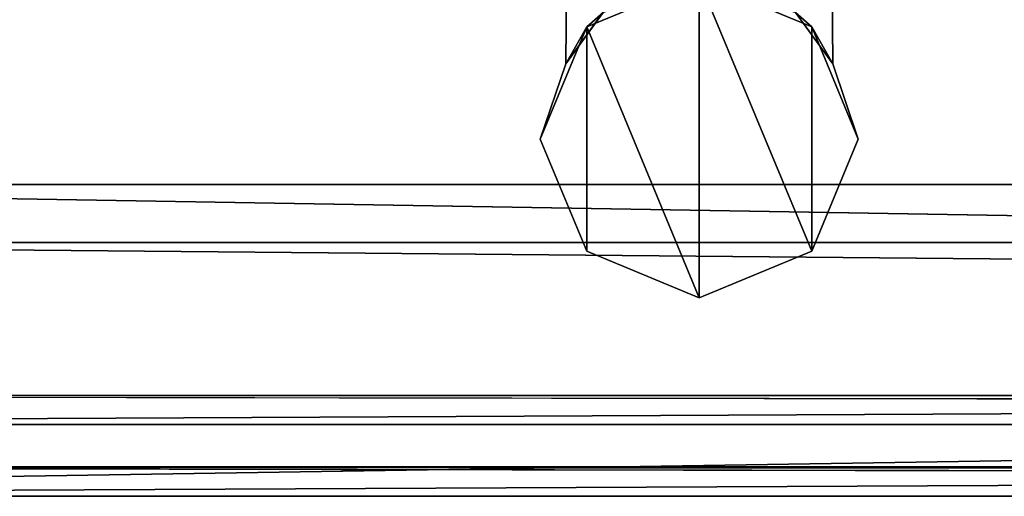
# Model space of a CAD drawing. Header units: metres. Extents: x -904 to 0, y -908 to 0.
# Tile 2 of 133: x -838 to -787, y -904 to -879. Entities that reach past the tile are written whole.
import ezdxf

# ---------------------------------------------------------------- set-up
doc = ezdxf.new("R2010")
doc.units = ezdxf.units.M

msp = doc.modelspace()

# ---------------------------------------------------------------- linework, layer by layer
at = {"layer": 'None012313'}
for points in [[(-807.804016, -878.874939, 1178.9552), (-809.735535, -881.543701, 1184.358032), (-809.472351, -851.191711, 1184.358032)], [(-809.472351, -851.191711, 1184.358032), (-809.735535, -881.543701, 1184.358032), (-807.799805, -878.871704, 1189.766479)], [(-807.804016, -878.874939, 1038.9552), (-809.735535, -881.543701, 1044.358032), (-809.472351, -851.191711, 1044.358032)], [(-809.472351, -851.191711, 1044.358032), (-809.735535, -881.543701, 1044.358032), (-807.799805, -878.871704, 1049.766479)], [(-797.812073, -878.871948, 1189.765503), (-795.877441, -881.543518, 1184.358032), (-796.14093, -851.191772, 1184.358032)], [(-797.812073, -878.871948, 1049.765503), (-795.877441, -881.543518, 1044.358032), (-796.14093, -851.191772, 1044.358032)], [(-796.14093, -851.191772, 1184.358032), (-795.877441, -881.543518, 1184.358032), (-797.807556, -878.875427, 1178.956543)], [(-796.14093, -851.191772, 1044.358032), (-795.877441, -881.543518, 1044.358032), (-797.807556, -878.875427, 1038.956543)], [(-808.641418, -879.606323, 1239.357788), (-802.806091, -877.189331, 1239.357788), (-807.799805, -878.871704, 1189.766479)], [(-807.804016, -878.874939, 1038.9552), (-802.806091, -877.189331, 989.357178), (-808.641418, -879.606323, 989.357178)], [(-802.806091, -877.189331, 1239.357788), (-808.641418, -879.606323, 1239.357788), (-802.806152, -893.694031, 1239.357788)], [(-808.641418, -879.606323, 989.357178), (-802.806091, -877.189331, 989.357178), (-802.806152, -893.694031, 989.357178)], [(-796.970825, -891.276978, 1239.357788), (-802.806091, -877.189331, 1239.357788), (-802.806152, -893.694031, 1239.357788)], [(-802.806152, -893.694031, 989.357178), (-802.806091, -877.189331, 989.357178), (-796.970825, -891.276978, 989.357178)], [(-796.970825, -879.606384, 989.357178), (-802.806091, -877.189331, 989.357178), (-797.807556, -878.875427, 1038.956543)], [(-797.812073, -878.871948, 1189.765503), (-802.806091, -877.189331, 1239.357788), (-796.970825, -879.606384, 1239.357788)], [(-796.970825, -879.606384, 1239.357788), (-802.806091, -877.189331, 1239.357788), (-796.970825, -891.276978, 1239.357788)], [(-802.806091, -877.189331, 989.357178), (-796.970825, -879.606384, 989.357178), (-796.970825, -891.276978, 989.357178)], [(-809.735535, -881.543701, 1184.358032), (-808.641418, -879.606323, 1239.357788), (-807.799805, -878.871704, 1189.766479)], [(-807.804016, -878.874939, 1178.9552), (-807.799805, -878.871704, 1049.766479), (-809.735535, -881.543701, 1184.358032)], [(-807.799805, -878.871704, 1049.766479), (-809.735535, -881.543701, 1044.358032), (-809.735535, -881.543701, 1184.358032)], [(-809.735535, -881.543701, 1044.358032), (-807.804016, -878.874939, 1038.9552), (-808.641418, -879.606323, 989.357178)], [(-797.812073, -878.871948, 1049.765503), (-797.807556, -878.875427, 1178.956543), (-795.877441, -881.543518, 1044.358032)], [(-795.877441, -881.543518, 1184.358032), (-797.812073, -878.871948, 1189.765503), (-796.970825, -879.606384, 1239.357788)], [(-795.877441, -881.543518, 1044.358032), (-796.970825, -879.606384, 989.357178), (-797.807556, -878.875427, 1038.956543)], [(-797.807556, -878.875427, 1178.956543), (-795.877441, -881.543518, 1184.358032), (-795.877441, -881.543518, 1044.358032)], [(-811.058472, -885.44165, 1239.357788), (-808.641418, -879.606323, 1239.357788), (-809.735535, -881.543701, 1184.358032)], [(-809.735535, -881.543701, 1044.358032), (-808.641418, -879.606323, 989.357178), (-811.058472, -885.44165, 989.357178)], [(-808.641418, -879.606323, 1239.357788), (-811.058472, -885.44165, 1239.357788), (-808.641418, -891.276917, 1239.357788)], [(-808.641418, -891.276917, 989.357178), (-811.058472, -885.44165, 989.357178), (-808.641418, -879.606323, 989.357178)], [(-802.806152, -893.694031, 1239.357788), (-808.641418, -879.606323, 1239.357788), (-808.641418, -891.276917, 1239.357788)], [(-808.641418, -891.276917, 989.357178), (-808.641418, -879.606323, 989.357178), (-802.806152, -893.694031, 989.357178)], [(-794.553772, -885.441711, 989.357178), (-796.970825, -879.606384, 989.357178), (-795.877441, -881.543518, 1044.358032)], [(-795.877441, -881.543518, 1184.358032), (-796.970825, -879.606384, 1239.357788), (-794.553772, -885.441711, 1239.357788)], [(-794.553772, -885.441711, 1239.357788), (-796.970825, -879.606384, 1239.357788), (-796.970825, -891.276978, 1239.357788)], [(-796.970825, -891.276978, 989.357178), (-796.970825, -879.606384, 989.357178), (-794.553772, -885.441711, 989.357178)], [(-811.058472, -885.44165, 989.357178), (-811.058472, -885.44165, 1239.357788), (-809.735535, -881.543701, 1184.358032)], [(-809.735535, -881.543701, 1184.358032), (-809.735535, -881.543701, 1044.358032), (-811.058472, -885.44165, 989.357178)], [(-794.553772, -885.441711, 1239.357788), (-794.553772, -885.441711, 989.357178), (-795.877441, -881.543518, 1044.358032)], [(-795.877441, -881.543518, 1044.358032), (-795.877441, -881.543518, 1184.358032), (-794.553772, -885.441711, 1239.357788)], [(-808.641418, -891.276917, 1239.357788), (-811.058472, -885.44165, 1239.357788), (-808.641418, -891.276917, 989.357178)], [(-811.058472, -885.44165, 1239.357788), (-811.058472, -885.44165, 989.357178), (-808.641418, -891.276917, 989.357178)], [(-796.970825, -891.276978, 989.357178), (-794.553772, -885.441711, 989.357178), (-796.970825, -891.276978, 1239.357788)], [(-794.553772, -885.441711, 989.357178), (-794.553772, -885.441711, 1239.357788), (-796.970825, -891.276978, 1239.357788)], [(-802.806152, -893.694031, 1239.357788), (-808.641418, -891.276917, 1239.357788), (-802.806152, -893.694031, 989.357178)], [(-808.641418, -891.276917, 1239.357788), (-808.641418, -891.276917, 989.357178), (-802.806152, -893.694031, 989.357178)], [(-802.806152, -893.694031, 989.357178), (-796.970825, -891.276978, 989.357178), (-802.806152, -893.694031, 1239.357788)], [(-796.970825, -891.276978, 989.357178), (-796.970825, -891.276978, 1239.357788), (-802.806152, -893.694031, 1239.357788)]]:
    msp.add_3dface(points, dxfattribs=at)
at = {"layer": 'None012346'}
for points in [[(-882.848145, -887.811401, 163.059708), (-21.156563, -887.811523, 163.059708), (-839.225647, -851.240662, 163.059708)], [(-839.225647, -851.240662, 163.059708), (-21.156563, -887.811523, 163.059708), (-65.361061, -851.239258, 163.059708)], [(-843.783691, -851.864441, 160.059708), (-838.072021, -853.000549, 160.059708), (-882.848145, -890.811401, 160.059708)], [(-882.848145, -890.811401, 160.059708), (-838.072021, -853.000549, 160.059708), (-21.156563, -890.811523, 160.059708)], [(-838.072021, -853.000549, 160.059708), (-65.932907, -853.000549, 160.059708), (-21.156563, -890.811523, 160.059708)], [(-1.527202, -902.480652, 175), (-882.848145, -887.811401, 175), (-902.477478, -902.480652, 175)], [(-882.848145, -887.811401, 175), (-21.156563, -887.811523, 175), (-882.848145, -887.811401, 163.059708)], [(-21.156563, -887.811523, 175), (-21.156563, -887.811523, 163.059708), (-882.848145, -887.811401, 163.059708)], [(-21.156563, -887.811523, 175), (-882.848145, -887.811401, 175), (-1.527202, -902.480652, 175)], [(-898.768494, -898.771729, 172), (-882.848145, -890.811401, 172), (-5.236164, -898.771729, 172)], [(-882.848145, -890.811401, 172), (-21.156563, -890.811523, 172), (-5.236164, -898.771729, 172)], [(-882.848145, -890.811401, 160.059708), (-21.156563, -890.811523, 160.059708), (-882.848145, -890.811401, 172)], [(-21.156563, -890.811523, 160.059708), (-21.156563, -890.811523, 172), (-882.848145, -890.811401, 172)], [(-900.269531, -900.272766), (-898.768494, -898.771729, 172), (-667.002319, -899.13855, 129.962463)], [(-667.002319, -899.13855, 129.962463), (-898.768494, -898.771729, 172), (-5.236164, -898.771729, 172)], [(-667.002319, -900.272766), (-900.269531, -900.272766), (-667.002319, -899.13855, 129.962463)], [(-900.269531, -900.272766), (-667.002319, -900.272766), (-904.0047, -904.007874)], [(-904.0047, -904.007874), (-667.002319, -900.272766), (-667.002319, -904.007874)], [(-904.0047, -904.007874), (-667.002319, -902.873413, 129.995056), (-902.477478, -902.480652, 175)], [(-667.002319, -902.873413, 129.995056), (-237.002335, -902.873413, 129.995056), (-902.477478, -902.480652, 175)], [(-902.477478, -902.480652, 175), (-237.002335, -902.873413, 129.995056), (-1.527202, -902.480652, 175)], [(-904.0047, -904.007874), (-667.002319, -904.007874), (-667.002319, -902.873413, 129.995056)]]:
    msp.add_3dface(points, dxfattribs=at)

doc.saveas('drawing.dxf')
